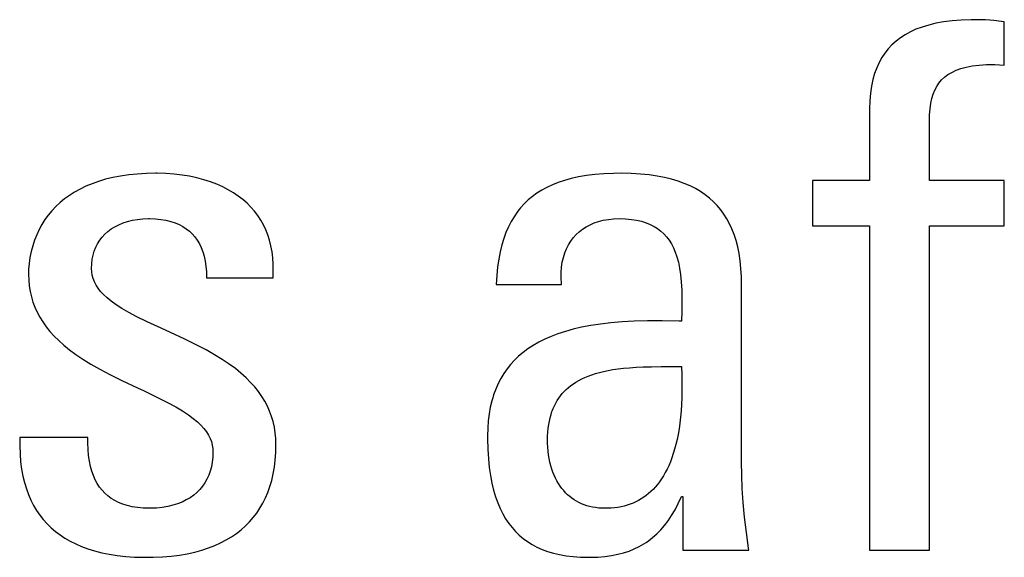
# Model space of a CAD drawing. Extents: x -840 to -217, y -121 to 557.
# Tile 32 of 145: x -569.75 to -566.66, y 174.63 to 176.31. Entities that reach past the tile are written whole.
import ezdxf

# ---------------------------------------------------------------- set-up
doc = ezdxf.new("R2010")
doc.units = 0
doc.header["$LTSCALE"] = 23.1
doc.layers.add('R912005577_AM_0', color=7, linetype='CONTINUOUS')

msp = doc.modelspace()

# ---------------------------------------------------------------- linework, layer by layer
at = {"layer": 'R912005577_AM_0', "color": 7}
for p, q in [((-566.8986, 176.2955), (-566.9193, 176.2892)), ((-566.8762, 176.3009), (-566.8986, 176.2955)), ((-566.8519, 176.3053), (-566.8762, 176.3009)), ((-566.8255, 176.3087), (-566.8519, 176.3053)), ((-566.7968, 176.311), (-566.8255, 176.3087)), ((-566.7653, 176.3121), (-566.7968, 176.311)), ((-566.7512, 176.3122), (-566.7653, 176.3121)), ((-566.7206, 176.3116), (-566.7512, 176.3122)), ((-566.7073, 176.3109), (-566.7206, 176.3116)), ((-566.695, 176.3098), (-566.7073, 176.3109)), ((-566.6709, 176.3068), (-566.695, 176.3098)), ((-566.6617, 176.3053), (-566.6709, 176.3068)), ((-566.6617, 176.17), (-566.6617, 176.3053)), ((-566.9721, 176.2651), (-566.9871, 176.2553)), ((-566.9559, 176.274), (-566.9721, 176.2651)), ((-566.9383, 176.282), (-566.9559, 176.274)), ((-566.9193, 176.2892), (-566.9383, 176.282)), ((-567.0135, 176.2333), (-567.025, 176.2209)), ((-567.0008, 176.2447), (-567.0135, 176.2333)), ((-566.9871, 176.2553), (-567.0008, 176.2447)), ((-567.0356, 176.2076), (-567.0451, 176.1932)), ((-567.025, 176.2209), (-567.0356, 176.2076)), ((-567.0537, 176.1778), (-567.0613, 176.1612)), ((-567.0451, 176.1932), (-567.0537, 176.1778)), ((-566.7408, 176.1699), (-566.7172, 176.1713)), ((-566.7172, 176.1713), (-566.6909, 176.1714)), ((-566.6909, 176.1714), (-566.6617, 176.17)), ((-567.0678, 176.1434), (-567.0733, 176.1242)), ((-567.0613, 176.1612), (-567.0678, 176.1434)), ((-566.8382, 176.1399), (-566.8324, 176.1436)), ((-566.8324, 176.1436), (-566.8262, 176.1471)), ((-566.8262, 176.1471), (-566.8128, 176.1535)), ((-566.8128, 176.1535), (-566.7977, 176.159)), ((-566.7977, 176.159), (-566.7808, 176.1636)), ((-566.7808, 176.1636), (-566.7619, 176.1673)), ((-566.7619, 176.1673), (-566.7408, 176.1699)), ((-567.0733, 176.1242), (-567.0777, 176.1037)), ((-566.8735, 176.1032), (-566.8664, 176.1137)), ((-566.8664, 176.1137), (-566.8582, 176.1232)), ((-566.8582, 176.1232), (-566.8488, 176.132)), ((-566.8488, 176.132), (-566.8382, 176.1399)), ((-567.0809, 176.0816), (-567.0829, 176.0579)), ((-567.0777, 176.1037), (-567.0809, 176.0816)), ((-566.889, 176.0653), (-566.8848, 176.0792)), ((-566.8848, 176.0792), (-566.8797, 176.0917)), ((-566.8797, 176.0917), (-566.8735, 176.1032)), ((-567.0829, 176.0579), (-567.0836, 176.0324)), ((-566.8944, 176.0329), (-566.8922, 176.05)), ((-566.8922, 176.05), (-566.889, 176.0653)), ((-567.0836, 176.0324), (-567.0836, 175.8077)), ((-566.8955, 176.0137), (-566.8944, 176.0329)), ((-566.8956, 176.0049), (-566.8955, 176.0137)), ((-566.8956, 175.8077), (-566.8956, 176.0049)), ((-569.4989, 175.8053), (-569.5194, 175.7981)), ((-569.4772, 175.8118), (-569.4989, 175.8053)), ((-569.4543, 175.8173), (-569.4772, 175.8118)), ((-569.4301, 175.822), (-569.4543, 175.8173)), ((-569.4045, 175.8257), (-569.4301, 175.822)), ((-569.3775, 175.8284), (-569.4045, 175.8257)), ((-569.3491, 175.8301), (-569.3775, 175.8284)), ((-569.3192, 175.8306), (-569.3491, 175.8301)), ((-569.3148, 175.8306), (-569.3192, 175.8306)), ((-569.2881, 175.8299), (-569.3148, 175.8306)), ((-569.2623, 175.828), (-569.2881, 175.8299)), ((-569.2374, 175.8251), (-569.2623, 175.828)), ((-569.2135, 175.8212), (-569.2374, 175.8251)), ((-569.1906, 175.8163), (-569.2135, 175.8212)), ((-569.1688, 175.8106), (-569.1906, 175.8163)), ((-569.1482, 175.8039), (-569.1688, 175.8106)), ((-569.1286, 175.7965), (-569.1482, 175.8039)), ((-568.0589, 175.8019), (-568.0774, 175.7946)), ((-568.0392, 175.8085), (-568.0589, 175.8019)), ((-568.018, 175.8142), (-568.0392, 175.8085)), ((-567.9952, 175.8192), (-568.018, 175.8142)), ((-567.9708, 175.8234), (-567.9952, 175.8192)), ((-567.9444, 175.8266), (-567.9708, 175.8234)), ((-567.9161, 175.829), (-567.9444, 175.8266)), ((-567.8854, 175.8303), (-567.9161, 175.829)), ((-567.8609, 175.8306), (-567.8854, 175.8303)), ((-567.8302, 175.8301), (-567.8609, 175.8306)), ((-567.8014, 175.8284), (-567.8302, 175.8301)), ((-567.7745, 175.8257), (-567.8014, 175.8284)), ((-567.7493, 175.8221), (-567.7745, 175.8257)), ((-567.7258, 175.8175), (-567.7493, 175.8221)), ((-567.7038, 175.8121), (-567.7258, 175.8175)), ((-567.6832, 175.8059), (-567.7038, 175.8121)), ((-567.664, 175.7989), (-567.6832, 175.8059)), ((-567.0836, 175.8077), (-567.2625, 175.8077)), ((-567.2625, 175.8077), (-567.2625, 175.6655)), ((-566.6617, 175.8077), (-566.8956, 175.8077)), ((-566.6617, 175.6655), (-566.6617, 175.8077)), ((-569.574, 175.7717), (-569.5901, 175.7615)), ((-569.5569, 175.7813), (-569.574, 175.7717)), ((-569.5387, 175.7901), (-569.5569, 175.7813)), ((-569.5194, 175.7981), (-569.5387, 175.7901)), ((-569.1101, 175.7882), (-569.1286, 175.7965)), ((-569.0927, 175.7793), (-569.1101, 175.7882)), ((-569.0764, 175.7696), (-569.0927, 175.7793)), ((-568.1107, 175.7779), (-568.1257, 175.7684)), ((-568.0946, 175.7866), (-568.1107, 175.7779)), ((-568.0774, 175.7946), (-568.0946, 175.7866)), ((-567.646, 175.7912), (-567.664, 175.7989)), ((-567.6292, 175.7827), (-567.646, 175.7912)), ((-567.6135, 175.7734), (-567.6292, 175.7827)), ((-567.5989, 175.7635), (-567.6135, 175.7734)), ((-569.6053, 175.7505), (-569.6194, 175.7388)), ((-569.5901, 175.7615), (-569.6053, 175.7505)), ((-569.0612, 175.7593), (-569.0764, 175.7696)), ((-569.047, 175.7483), (-569.0612, 175.7593)), ((-569.0338, 175.7367), (-569.047, 175.7483)), ((-568.153, 175.7471), (-568.1653, 175.7353)), ((-568.1398, 175.7581), (-568.153, 175.7471)), ((-568.1257, 175.7684), (-568.1398, 175.7581)), ((-567.5853, 175.7528), (-567.5989, 175.7635)), ((-567.5727, 175.7414), (-567.5853, 175.7528)), ((-567.5609, 175.7293), (-567.5727, 175.7414)), ((-569.6449, 175.7134), (-569.6563, 175.6997)), ((-569.6326, 175.7265), (-569.6449, 175.7134)), ((-569.6194, 175.7388), (-569.6326, 175.7265)), ((-569.0216, 175.7244), (-569.0338, 175.7367)), ((-569.0104, 175.7116), (-569.0216, 175.7244)), ((-569.0002, 175.6981), (-569.0104, 175.7116)), ((-568.1875, 175.7091), (-568.1974, 175.6947)), ((-568.1823, 175.716), (-568.1875, 175.7091)), ((-568.1768, 175.7227), (-568.1823, 175.716)), ((-568.1653, 175.7353), (-568.1768, 175.7227)), ((-567.5501, 175.7164), (-567.5609, 175.7293)), ((-567.5401, 175.7027), (-567.5501, 175.7164)), ((-569.6668, 175.6853), (-569.6763, 175.6702)), ((-569.6563, 175.6997), (-569.6668, 175.6853)), ((-569.4222, 175.6751), (-569.408, 175.6797)), ((-569.408, 175.6797), (-569.3929, 175.6835)), ((-569.3929, 175.6835), (-569.377, 175.6862)), ((-569.377, 175.6862), (-569.3602, 175.6879)), ((-569.3602, 175.6879), (-569.3427, 175.6885)), ((-569.3427, 175.6885), (-569.3422, 175.6885)), ((-569.3422, 175.6885), (-569.3393, 175.6885)), ((-569.3393, 175.6885), (-569.3208, 175.6878)), ((-569.3208, 175.6878), (-569.3036, 175.686)), ((-569.3036, 175.686), (-569.2877, 175.6833)), ((-569.2877, 175.6833), (-569.2729, 175.6796)), ((-569.2729, 175.6796), (-569.2592, 175.6751)), ((-568.9909, 175.6839), (-569.0002, 175.6981)), ((-568.9826, 175.6691), (-568.9909, 175.6839)), ((-568.2066, 175.6793), (-568.215, 175.6628)), ((-568.1974, 175.6947), (-568.2066, 175.6793)), ((-567.9464, 175.6751), (-567.9325, 175.6798)), ((-567.9325, 175.6798), (-567.9177, 175.6835)), ((-567.9177, 175.6835), (-567.902, 175.6863)), ((-567.902, 175.6863), (-567.8854, 175.6879)), ((-567.8854, 175.6879), (-567.8678, 175.6885)), ((-567.8678, 175.6885), (-567.8481, 175.688)), ((-567.8481, 175.688), (-567.8299, 175.6863)), ((-567.8299, 175.6863), (-567.8133, 175.6837)), ((-567.8133, 175.6837), (-567.7979, 175.6801)), ((-567.7979, 175.6801), (-567.7838, 175.6757)), ((-567.5308, 175.6881), (-567.5401, 175.7027)), ((-567.5224, 175.6726), (-567.5308, 175.6881)), ((-569.685, 175.6545), (-569.6927, 175.6381)), ((-569.6763, 175.6702), (-569.685, 175.6545)), ((-569.4791, 175.6397), (-569.4696, 175.6482)), ((-569.4696, 175.6482), (-569.4591, 175.6561)), ((-569.4591, 175.6561), (-569.4478, 175.6632)), ((-569.4478, 175.6632), (-569.4354, 175.6696)), ((-569.4354, 175.6696), (-569.4222, 175.6751)), ((-569.2592, 175.6751), (-569.2466, 175.6698)), ((-569.2466, 175.6698), (-569.2349, 175.6636)), ((-569.2349, 175.6636), (-569.2241, 175.6567)), ((-569.2241, 175.6567), (-569.2143, 175.6489)), ((-569.2143, 175.6489), (-569.2052, 175.6404)), ((-568.9752, 175.6537), (-568.9826, 175.6691)), ((-568.9687, 175.6375), (-568.9752, 175.6537)), ((-568.215, 175.6628), (-568.2227, 175.6452)), ((-568.003, 175.6385), (-567.9934, 175.6475)), ((-567.9934, 175.6475), (-567.9829, 175.6557)), ((-567.9829, 175.6557), (-567.9716, 175.663)), ((-567.9716, 175.663), (-567.9594, 175.6695)), ((-567.9594, 175.6695), (-567.9464, 175.6751)), ((-567.7838, 175.6757), (-567.7707, 175.6704)), ((-567.7707, 175.6704), (-567.7587, 175.6643)), ((-567.7587, 175.6643), (-567.7477, 175.6574)), ((-567.7477, 175.6574), (-567.7375, 175.6497)), ((-567.7375, 175.6497), (-567.7282, 175.6411)), ((-567.5148, 175.6562), (-567.5224, 175.6726)), ((-567.508, 175.6387), (-567.5148, 175.6562)), ((-567.2625, 175.6655), (-567.0836, 175.6655)), ((-567.0836, 175.6655), (-567.0836, 174.6497)), ((-566.8956, 175.6655), (-566.6617, 175.6655)), ((-566.8956, 174.6497), (-566.8956, 175.6655)), ((-569.6994, 175.6212), (-569.7052, 175.6036)), ((-569.6927, 175.6381), (-569.6994, 175.6212)), ((-569.5018, 175.61), (-569.4952, 175.6206)), ((-569.4952, 175.6206), (-569.4876, 175.6304)), ((-569.4876, 175.6304), (-569.4791, 175.6397)), ((-569.2052, 175.6404), (-569.197, 175.631)), ((-569.197, 175.631), (-569.1896, 175.6208)), ((-569.1896, 175.6208), (-569.1829, 175.6097)), ((-568.9633, 175.6207), (-568.9687, 175.6375)), ((-568.9588, 175.603), (-568.9633, 175.6207)), ((-568.2295, 175.6264), (-568.2356, 175.6062)), ((-568.2227, 175.6452), (-568.2295, 175.6264)), ((-568.0269, 175.6065), (-568.0198, 175.6179)), ((-568.0198, 175.6179), (-568.0118, 175.6286)), ((-568.0118, 175.6286), (-568.003, 175.6385)), ((-567.7282, 175.6411), (-567.7196, 175.6317)), ((-567.7196, 175.6317), (-567.7117, 175.6213)), ((-567.7117, 175.6213), (-567.7045, 175.6099)), ((-567.5021, 175.62), (-567.508, 175.6387)), ((-567.4969, 175.6002), (-567.5021, 175.62)), ((-569.71, 175.5856), (-569.7137, 175.5671)), ((-569.7052, 175.6036), (-569.71, 175.5856)), ((-569.516, 175.5744), (-569.5123, 175.5869)), ((-569.5123, 175.5869), (-569.5075, 175.5988)), ((-569.5075, 175.5988), (-569.5018, 175.61)), ((-569.1829, 175.6097), (-569.1771, 175.5977)), ((-569.1771, 175.5977), (-569.1721, 175.5847)), ((-568.9554, 175.5846), (-568.9588, 175.603)), ((-568.2356, 175.6062), (-568.2409, 175.5847)), ((-568.0384, 175.581), (-568.0331, 175.5941)), ((-568.0331, 175.5941), (-568.0269, 175.6065)), ((-567.7045, 175.6099), (-567.698, 175.5974)), ((-567.698, 175.5974), (-567.6922, 175.5837)), ((-567.4926, 175.579), (-567.4969, 175.6002)), ((-569.7137, 175.5671), (-569.7163, 175.5484)), ((-569.5204, 175.5472), (-569.5187, 175.5611)), ((-569.5187, 175.5611), (-569.516, 175.5744)), ((-569.1721, 175.5847), (-569.168, 175.5707)), ((-569.168, 175.5707), (-569.1648, 175.5555)), ((-569.1648, 175.5555), (-569.1625, 175.5392)), ((-568.9529, 175.5654), (-568.9554, 175.5846)), ((-568.9516, 175.5454), (-568.9529, 175.5654)), ((-568.2453, 175.5616), (-568.2488, 175.537)), ((-568.2409, 175.5847), (-568.2453, 175.5616)), ((-568.0463, 175.5522), (-568.0428, 175.567)), ((-568.0428, 175.567), (-568.0384, 175.581)), ((-567.6922, 175.5837), (-567.687, 175.5686)), ((-567.687, 175.5686), (-567.6825, 175.552)), ((-567.4892, 175.5564), (-567.4926, 175.579)), ((-567.4868, 175.5322), (-567.4892, 175.5564)), ((-569.7178, 175.5297), (-569.7182, 175.5142)), ((-569.7163, 175.5484), (-569.7178, 175.5297)), ((-569.521, 175.5325), (-569.5204, 175.5472)), ((-569.5204, 175.5215), (-569.521, 175.5325)), ((-569.1625, 175.5392), (-569.1612, 175.5216)), ((-568.9524, 175.5027), (-568.9514, 175.5245)), ((-568.9514, 175.5245), (-568.9516, 175.5454)), ((-568.2488, 175.537), (-568.2514, 175.5105)), ((-568.05, 175.52), (-568.0487, 175.5365)), ((-568.0487, 175.5365), (-568.0463, 175.5522)), ((-567.6825, 175.552), (-567.6788, 175.5335)), ((-567.6788, 175.5335), (-567.6758, 175.5131)), ((-567.4853, 175.5063), (-567.4868, 175.5322)), ((-569.7182, 175.5142), (-569.7176, 175.4956)), ((-569.7176, 175.4956), (-569.7159, 175.4776)), ((-569.5187, 175.5109), (-569.5204, 175.5215)), ((-569.5159, 175.5006), (-569.5187, 175.5109)), ((-569.512, 175.4905), (-569.5159, 175.5006)), ((-569.1612, 175.5216), (-569.161, 175.5027)), ((-569.161, 175.5027), (-568.9524, 175.5027)), ((-568.2514, 175.5105), (-568.253, 175.4821)), ((-568.0502, 175.5026), (-568.05, 175.52)), ((-568.0492, 175.4845), (-568.0502, 175.5026)), ((-567.6758, 175.5131), (-567.6735, 175.4901)), ((-567.4849, 175.4821), (-567.4853, 175.5063)), ((-569.7159, 175.4776), (-569.7131, 175.4601)), ((-569.5068, 175.4804), (-569.512, 175.4905)), ((-569.5004, 175.4704), (-569.5068, 175.4804)), ((-569.4926, 175.4604), (-569.5004, 175.4704)), ((-568.253, 175.4821), (-568.049, 175.4821)), ((-568.049, 175.4821), (-568.0492, 175.4845)), ((-567.6735, 175.4901), (-567.6721, 175.4642)), ((-567.6721, 175.4642), (-567.6716, 175.434)), ((-567.4849, 174.9248), (-567.4849, 175.4821)), ((-569.7131, 175.4601), (-569.7093, 175.4432)), ((-569.7093, 175.4432), (-569.7044, 175.4268)), ((-569.4833, 175.4503), (-569.4926, 175.4604)), ((-569.4722, 175.4399), (-569.4833, 175.4503)), ((-569.4592, 175.4293), (-569.4722, 175.4399)), ((-567.6716, 175.434), (-567.6721, 175.3974)), ((-569.7044, 175.4268), (-569.6984, 175.4108)), ((-569.6984, 175.4108), (-569.6913, 175.3951)), ((-569.4439, 175.4183), (-569.4592, 175.4293)), ((-569.4258, 175.4068), (-569.4439, 175.4183)), ((-569.4044, 175.3944), (-569.4258, 175.4068)), ((-569.6913, 175.3951), (-569.6831, 175.3797)), ((-569.6831, 175.3797), (-569.6738, 175.3647)), ((-569.3786, 175.3808), (-569.4044, 175.3944)), ((-569.3466, 175.3651), (-569.3786, 175.3808)), ((-567.6721, 175.3974), (-567.6729, 175.3674)), ((-569.6738, 175.3647), (-569.6633, 175.3498)), ((-569.6633, 175.3498), (-569.6515, 175.3351)), ((-569.3029, 175.3449), (-569.3466, 175.3651)), ((-569.273, 175.3312), (-569.3029, 175.3449)), ((-568.012, 175.342), (-568.0367, 175.3351)), ((-567.9856, 175.3481), (-568.012, 175.342)), ((-567.9572, 175.3535), (-567.9856, 175.3481)), ((-567.9268, 175.3582), (-567.9572, 175.3535)), ((-567.8941, 175.362), (-567.9268, 175.3582)), ((-567.8589, 175.365), (-567.8941, 175.362)), ((-567.8207, 175.3671), (-567.8589, 175.365)), ((-567.7791, 175.3683), (-567.8207, 175.3671)), ((-567.7331, 175.3685), (-567.7791, 175.3683)), ((-567.6805, 175.3676), (-567.7331, 175.3685)), ((-567.6729, 175.3674), (-567.6805, 175.3676)), ((-569.6515, 175.3351), (-569.6383, 175.3205)), ((-569.6383, 175.3205), (-569.6237, 175.3061)), ((-569.2282, 175.3103), (-569.273, 175.3312)), ((-569.1926, 175.2928), (-569.2282, 175.3103)), ((-568.1013, 175.3105), (-568.12, 175.301)), ((-568.0812, 175.3193), (-568.1013, 175.3105)), ((-568.0597, 175.3275), (-568.0812, 175.3193)), ((-568.0367, 175.3351), (-568.0597, 175.3275)), ((-569.6237, 175.3061), (-569.6075, 175.2916)), ((-569.6075, 175.2916), (-569.5895, 175.2772)), ((-569.5895, 175.2772), (-569.5697, 175.2626)), ((-569.1621, 175.2769), (-569.1926, 175.2928)), ((-569.1353, 175.2617), (-569.1621, 175.2769)), ((-568.1538, 175.2802), (-568.1689, 175.2689)), ((-568.1375, 175.2909), (-568.1538, 175.2802)), ((-568.12, 175.301), (-568.1375, 175.2909)), ((-569.5697, 175.2626), (-569.5476, 175.2478)), ((-569.5476, 175.2478), (-569.523, 175.2327)), ((-569.1113, 175.247), (-569.1353, 175.2617)), ((-569.0898, 175.2326), (-569.1113, 175.247)), ((-568.183, 175.257), (-568.1961, 175.2444)), ((-568.1689, 175.2689), (-568.183, 175.257)), ((-569.523, 175.2327), (-569.4953, 175.217)), ((-569.4953, 175.217), (-569.4637, 175.2003)), ((-569.0703, 175.2183), (-569.0898, 175.2326)), ((-569.0527, 175.204), (-569.0703, 175.2183)), ((-568.2193, 175.2173), (-568.2295, 175.2027)), ((-568.2082, 175.2312), (-568.2193, 175.2173)), ((-568.1961, 175.2444), (-568.2082, 175.2312)), ((-567.9027, 175.2125), (-567.8877, 175.2152)), ((-567.8877, 175.2152), (-567.8716, 175.2175)), ((-567.8716, 175.2175), (-567.8543, 175.2195)), ((-567.8543, 175.2195), (-567.8355, 175.2212)), ((-567.8355, 175.2212), (-567.8151, 175.2226)), ((-567.8151, 175.2226), (-567.7926, 175.2236)), ((-567.7926, 175.2236), (-567.767, 175.2244)), ((-567.767, 175.2244), (-567.7365, 175.2248)), ((-567.7365, 175.2248), (-567.6729, 175.2253)), ((-567.6729, 175.2253), (-567.6718, 175.1994)), ((-569.4637, 175.2003), (-569.4262, 175.1816)), ((-569.0368, 175.1897), (-569.0527, 175.204)), ((-569.0224, 175.1753), (-569.0368, 175.1897)), ((-568.2388, 175.1874), (-568.2472, 175.1712)), ((-568.2295, 175.2027), (-568.2388, 175.1874)), ((-567.9947, 175.1814), (-567.9854, 175.1863)), ((-567.9854, 175.1863), (-567.9756, 175.1908)), ((-567.9756, 175.1908), (-567.9652, 175.1951)), ((-567.9652, 175.1951), (-567.9542, 175.1992)), ((-567.9542, 175.1992), (-567.9425, 175.2029)), ((-567.9425, 175.2029), (-567.93, 175.2064)), ((-567.93, 175.2064), (-567.9168, 175.2096)), ((-567.9168, 175.2096), (-567.9027, 175.2125)), ((-567.6718, 175.1994), (-567.6713, 175.1745)), ((-569.4262, 175.1816), (-569.377, 175.1582)), ((-569.377, 175.1582), (-569.3563, 175.1485)), ((-569.0094, 175.1608), (-569.0224, 175.1753)), ((-568.9977, 175.1462), (-569.0094, 175.1608)), ((-568.2548, 175.1542), (-568.2614, 175.1364)), ((-568.2472, 175.1712), (-568.2548, 175.1542)), ((-568.0401, 175.147), (-568.0336, 175.1534)), ((-568.0336, 175.1534), (-568.0267, 175.1596)), ((-568.0267, 175.1596), (-568.0194, 175.1654)), ((-568.0194, 175.1654), (-568.0116, 175.171)), ((-568.0116, 175.171), (-568.0034, 175.1764)), ((-568.0034, 175.1764), (-567.9947, 175.1814)), ((-567.6713, 175.1745), (-567.6713, 175.1508)), ((-569.3563, 175.1485), (-569.314, 175.1282)), ((-569.314, 175.1282), (-569.2824, 175.1122)), ((-568.9873, 175.1313), (-568.9977, 175.1462)), ((-568.978, 175.1162), (-568.9873, 175.1313)), ((-568.2643, 175.1271), (-568.2671, 175.1175)), ((-568.2614, 175.1364), (-568.2643, 175.1271)), ((-568.0622, 175.1183), (-568.0572, 175.126)), ((-568.0572, 175.126), (-568.0519, 175.1333)), ((-568.0519, 175.1333), (-568.0462, 175.1403)), ((-568.0462, 175.1403), (-568.0401, 175.147)), ((-567.6718, 175.1281), (-567.6727, 175.1064)), ((-567.6713, 175.1508), (-567.6718, 175.1281)), ((-569.2824, 175.1122), (-569.2569, 175.0983)), ((-569.2569, 175.0983), (-569.2356, 175.0856)), ((-568.9699, 175.1007), (-568.978, 175.1162)), ((-568.9629, 175.0849), (-568.9699, 175.1007)), ((-568.2718, 175.0977), (-568.2756, 175.0769)), ((-568.2671, 175.1175), (-568.2718, 175.0977)), ((-568.0768, 175.0886), (-568.0749, 175.0932)), ((-568.0749, 175.0932), (-568.0711, 175.1019)), ((-568.0711, 175.1019), (-568.0668, 175.1103)), ((-568.0668, 175.1103), (-568.0622, 175.1183)), ((-567.6727, 175.1064), (-567.6741, 175.0857)), ((-569.2356, 175.0856), (-569.2176, 175.0737)), ((-569.2176, 175.0737), (-569.2022, 175.0624)), ((-569.2022, 175.0624), (-569.1892, 175.0515)), ((-568.9569, 175.0687), (-568.9629, 175.0849)), ((-568.9521, 175.0521), (-568.9569, 175.0687)), ((-568.2756, 175.0769), (-568.2783, 175.0549)), ((-568.0868, 175.0539), (-568.0844, 175.0644)), ((-568.0844, 175.0644), (-568.0816, 175.0744)), ((-568.0816, 175.0744), (-568.0785, 175.084)), ((-568.0785, 175.084), (-568.0768, 175.0886)), ((-567.6759, 175.066), (-567.678, 175.0471)), ((-567.6741, 175.0857), (-567.6759, 175.066)), ((-569.1892, 175.0515), (-569.1781, 175.0409)), ((-569.1781, 175.0409), (-569.1688, 175.0305)), ((-569.1688, 175.0305), (-569.161, 175.0202)), ((-568.9482, 175.035), (-568.9521, 175.0521)), ((-568.9454, 175.0173), (-568.9482, 175.035)), ((-568.28, 175.0318), (-568.2806, 175.0074)), ((-568.2783, 175.0549), (-568.28, 175.0318)), ((-568.0915, 175.0194), (-568.0904, 175.0315)), ((-568.0904, 175.0315), (-568.0888, 175.043)), ((-568.0888, 175.043), (-568.0868, 175.0539)), ((-567.678, 175.0471), (-567.6806, 175.0292)), ((-569.7458, 175.0028), (-569.7459, 174.9759)), ((-569.5325, 175.0028), (-569.7458, 175.0028)), ((-569.5323, 174.9854), (-569.5325, 175.0028)), ((-569.161, 175.0202), (-569.1545, 175.01)), ((-569.1545, 175.01), (-569.1494, 174.9997)), ((-569.1494, 174.9997), (-569.1455, 174.9894)), ((-568.9437, 174.9989), (-568.9454, 175.0173)), ((-568.2806, 175.0074), (-568.2805, 174.9979)), ((-568.0925, 174.9936), (-568.0922, 175.0068)), ((-568.0922, 175.0068), (-568.0915, 175.0194)), ((-567.6835, 175.0121), (-567.6868, 174.9959)), ((-567.6806, 175.0292), (-567.6835, 175.0121)), ((-569.7459, 174.9759), (-569.7449, 174.9504)), ((-569.5315, 174.9647), (-569.5323, 174.9854)), ((-569.1455, 174.9894), (-569.1426, 174.9789)), ((-569.1426, 174.9789), (-569.1409, 174.9681)), ((-568.9432, 174.9799), (-568.9437, 174.9989)), ((-568.9437, 174.9552), (-568.9432, 174.9799)), ((-568.2805, 174.9979), (-568.2797, 174.9658)), ((-568.0924, 174.9846), (-568.0925, 174.9936)), ((-568.0918, 174.972), (-568.0924, 174.9846)), ((-568.0907, 174.9597), (-568.0918, 174.972)), ((-567.6904, 174.9804), (-567.6943, 174.9657)), ((-567.6868, 174.9959), (-567.6904, 174.9804)), ((-569.7449, 174.9504), (-569.7429, 174.9263)), ((-569.5299, 174.9458), (-569.5315, 174.9647)), ((-569.5273, 174.9282), (-569.5299, 174.9458)), ((-569.1409, 174.9407), (-569.1426, 174.9253)), ((-569.1409, 174.9681), (-569.1404, 174.957)), ((-569.1404, 174.957), (-569.1409, 174.9407)), ((-568.9454, 174.9318), (-568.9437, 174.9552)), ((-568.2797, 174.9658), (-568.2778, 174.936)), ((-568.0892, 174.9477), (-568.0907, 174.9597)), ((-568.0873, 174.9361), (-568.0892, 174.9477)), ((-567.7029, 174.9385), (-567.7077, 174.926)), ((-567.6985, 174.9518), (-567.7029, 174.9385)), ((-567.6943, 174.9657), (-567.6985, 174.9518)), ((-569.7429, 174.9263), (-569.7398, 174.9034)), ((-569.524, 174.912), (-569.5273, 174.9282)), ((-569.5198, 174.8969), (-569.524, 174.912)), ((-569.1453, 174.9107), (-569.149, 174.897)), ((-569.1426, 174.9253), (-569.1453, 174.9107)), ((-568.9518, 174.8881), (-568.9481, 174.9094)), ((-568.9481, 174.9094), (-568.9454, 174.9318)), ((-568.2778, 174.936), (-568.275, 174.9085)), ((-568.275, 174.9085), (-568.2713, 174.8829)), ((-568.085, 174.9248), (-568.0873, 174.9361)), ((-568.0822, 174.914), (-568.085, 174.9248)), ((-568.0791, 174.9036), (-568.0822, 174.914)), ((-567.7127, 174.9141), (-567.718, 174.9028)), ((-567.7077, 174.926), (-567.7127, 174.9141)), ((-567.4843, 174.8846), (-567.4849, 174.9248)), ((-569.7398, 174.9034), (-569.7358, 174.8817)), ((-569.7358, 174.8817), (-569.7308, 174.8612)), ((-569.5149, 174.8829), (-569.5198, 174.8969)), ((-569.5092, 174.87), (-569.5149, 174.8829)), ((-569.1537, 174.884), (-569.1593, 174.8718)), ((-569.1512, 174.8904), (-569.1537, 174.884)), ((-569.149, 174.897), (-569.1512, 174.8904)), ((-568.9565, 174.8679), (-568.9518, 174.8881)), ((-568.2713, 174.8829), (-568.2667, 174.8591)), ((-568.0756, 174.8936), (-568.0791, 174.9036)), ((-568.0717, 174.884), (-568.0756, 174.8936)), ((-568.0675, 174.8749), (-568.0717, 174.884)), ((-567.7293, 174.8821), (-567.7353, 174.8726)), ((-567.7235, 174.8922), (-567.7293, 174.8821)), ((-567.718, 174.9028), (-567.7235, 174.8922)), ((-567.4825, 174.8425), (-567.4843, 174.8846)), ((-569.7308, 174.8612), (-569.7249, 174.8418)), ((-569.5028, 174.858), (-569.5092, 174.87)), ((-569.4956, 174.8471), (-569.5028, 174.858)), ((-569.4877, 174.8369), (-569.4956, 174.8471)), ((-569.1732, 174.8496), (-569.1815, 174.8396)), ((-569.1658, 174.8604), (-569.1732, 174.8496)), ((-569.1593, 174.8718), (-569.1658, 174.8604)), ((-568.9686, 174.8303), (-568.9621, 174.8486)), ((-568.9621, 174.8486), (-568.9565, 174.8679)), ((-568.2667, 174.8591), (-568.2614, 174.837)), ((-568.063, 174.8662), (-568.0675, 174.8749)), ((-568.0582, 174.858), (-568.063, 174.8662)), ((-568.053, 174.8502), (-568.0582, 174.858)), ((-568.0476, 174.8428), (-568.053, 174.8502)), ((-567.7546, 174.8474), (-567.7615, 174.8399)), ((-567.748, 174.8553), (-567.7546, 174.8474)), ((-567.7415, 174.8637), (-567.748, 174.8553)), ((-567.7353, 174.8726), (-567.7415, 174.8637)), ((-569.7249, 174.8418), (-569.7182, 174.8234)), ((-569.7182, 174.8234), (-569.7106, 174.806)), ((-569.479, 174.8277), (-569.4877, 174.8369)), ((-569.4696, 174.8192), (-569.479, 174.8277)), ((-569.4594, 174.8115), (-569.4696, 174.8192)), ((-569.2009, 174.8217), (-569.212, 174.8138)), ((-569.1908, 174.8303), (-569.2009, 174.8217)), ((-569.1815, 174.8396), (-569.1908, 174.8303)), ((-568.9761, 174.8128), (-568.9686, 174.8303)), ((-568.2614, 174.837), (-568.2553, 174.8165)), ((-568.2553, 174.8165), (-568.2484, 174.7973)), ((-568.0419, 174.8358), (-568.0476, 174.8428)), ((-568.0359, 174.8293), (-568.0419, 174.8358)), ((-568.0297, 174.8232), (-568.0359, 174.8293)), ((-568.0231, 174.8175), (-568.0297, 174.8232)), ((-568.0163, 174.8121), (-568.0231, 174.8175)), ((-567.7912, 174.8149), (-567.7992, 174.8097)), ((-567.7834, 174.8205), (-567.7912, 174.8149)), ((-567.7759, 174.8265), (-567.7834, 174.8205)), ((-567.7686, 174.833), (-567.7759, 174.8265)), ((-567.7615, 174.8399), (-567.7686, 174.833)), ((-567.6828, 174.7956), (-567.6729, 174.8171)), ((-567.6729, 174.8171), (-567.6683, 174.8171)), ((-567.6683, 174.8171), (-567.6683, 174.6497)), ((-567.4796, 174.7985), (-567.4825, 174.8425)), ((-569.7106, 174.806), (-569.7022, 174.7895)), ((-569.7022, 174.7895), (-569.6929, 174.7739)), ((-569.4482, 174.8047), (-569.4594, 174.8115)), ((-569.4361, 174.7986), (-569.4482, 174.8047)), ((-569.4231, 174.7933), (-569.4361, 174.7986)), ((-569.4089, 174.7888), (-569.4231, 174.7933)), ((-569.4014, 174.7869), (-569.4089, 174.7888)), ((-569.3936, 174.7852), (-569.4014, 174.7869)), ((-569.377, 174.7826), (-569.3936, 174.7852)), ((-569.2822, 174.786), (-569.2991, 174.7831)), ((-569.2662, 174.7898), (-569.2822, 174.786)), ((-569.2511, 174.7946), (-569.2662, 174.7898)), ((-569.2371, 174.8002), (-569.2511, 174.7946)), ((-569.2241, 174.8066), (-569.2371, 174.8002)), ((-569.212, 174.8138), (-569.2241, 174.8066)), ((-568.9935, 174.7805), (-568.9844, 174.7962)), ((-568.9844, 174.7962), (-568.9761, 174.8128)), ((-568.2484, 174.7973), (-568.2409, 174.7796)), ((-568.0092, 174.8072), (-568.0163, 174.8121)), ((-568.0019, 174.8027), (-568.0092, 174.8072)), ((-567.9942, 174.7986), (-568.0019, 174.8027)), ((-567.9863, 174.7949), (-567.9942, 174.7986)), ((-567.9781, 174.7916), (-567.9863, 174.7949)), ((-567.9695, 174.7887), (-567.9781, 174.7916)), ((-567.9607, 174.7862), (-567.9695, 174.7887)), ((-567.9515, 174.7842), (-567.9607, 174.7862)), ((-567.942, 174.7826), (-567.9515, 174.7842)), ((-567.8724, 174.7834), (-567.8828, 174.782)), ((-567.8622, 174.7852), (-567.8724, 174.7834)), ((-567.8524, 174.7875), (-567.8622, 174.7852)), ((-567.8429, 174.7901), (-567.8524, 174.7875)), ((-567.8336, 174.7932), (-567.8429, 174.7901)), ((-567.8246, 174.7967), (-567.8336, 174.7932)), ((-567.8159, 174.8007), (-567.8246, 174.7967)), ((-567.8074, 174.805), (-567.8159, 174.8007)), ((-567.7992, 174.8097), (-567.8074, 174.805)), ((-567.693, 174.7759), (-567.6828, 174.7956)), ((-567.4753, 174.7527), (-567.4796, 174.7985)), ((-569.6929, 174.7739), (-569.6828, 174.7591)), ((-569.6828, 174.7591), (-569.6719, 174.7451)), ((-569.3592, 174.781), (-569.377, 174.7826)), ((-569.3399, 174.7804), (-569.3592, 174.781)), ((-569.3358, 174.7804), (-569.3399, 174.7804)), ((-569.317, 174.7812), (-569.3358, 174.7804)), ((-569.2991, 174.7831), (-569.317, 174.7812)), ((-569.0144, 174.7513), (-569.0035, 174.7655)), ((-569.0035, 174.7655), (-568.9935, 174.7805)), ((-568.2409, 174.7796), (-568.2326, 174.763)), ((-568.2326, 174.763), (-568.2237, 174.7476)), ((-567.9321, 174.7814), (-567.942, 174.7826)), ((-567.9219, 174.7807), (-567.9321, 174.7814)), ((-567.9114, 174.7804), (-567.9219, 174.7807)), ((-567.9046, 174.7805), (-567.9114, 174.7804)), ((-567.8935, 174.781), (-567.9046, 174.7805)), ((-567.8828, 174.782), (-567.8935, 174.781)), ((-567.7147, 174.7414), (-567.7037, 174.7579)), ((-567.7037, 174.7579), (-567.693, 174.7759)), ((-567.4697, 174.705), (-567.4753, 174.7527)), ((-569.6719, 174.7451), (-569.6602, 174.732)), ((-569.6602, 174.732), (-569.6475, 174.7196)), ((-569.0524, 174.7132), (-569.0389, 174.7252)), ((-569.0389, 174.7252), (-569.0262, 174.7379)), ((-569.0262, 174.7379), (-569.0144, 174.7513)), ((-568.2237, 174.7476), (-568.2141, 174.7333)), ((-568.2141, 174.7333), (-568.2037, 174.72)), ((-567.738, 174.7127), (-567.7261, 174.7264)), ((-567.7261, 174.7264), (-567.7147, 174.7414)), ((-569.6475, 174.7196), (-569.634, 174.7079)), ((-569.634, 174.7079), (-569.6196, 174.697)), ((-569.6196, 174.697), (-569.6042, 174.6868)), ((-569.0989, 174.6815), (-569.0824, 174.6914)), ((-569.0824, 174.6914), (-569.0669, 174.7019)), ((-569.0669, 174.7019), (-569.0524, 174.7132)), ((-568.2037, 174.72), (-568.1927, 174.7077)), ((-568.1927, 174.7077), (-568.181, 174.6963)), ((-568.181, 174.6963), (-568.1684, 174.6857)), ((-567.7632, 174.6887), (-567.7503, 174.7001)), ((-567.7503, 174.7001), (-567.738, 174.7127)), ((-567.4628, 174.6557), (-567.4697, 174.705)), ((-569.6042, 174.6868), (-569.5878, 174.6773)), ((-569.5878, 174.6773), (-569.5703, 174.6686)), ((-569.5703, 174.6686), (-569.5518, 174.6606)), ((-569.5518, 174.6606), (-569.5321, 174.6534)), ((-569.1548, 174.6563), (-569.135, 174.6639)), ((-569.135, 174.6639), (-569.1164, 174.6723)), ((-569.1164, 174.6723), (-569.0989, 174.6815)), ((-568.1684, 174.6857), (-568.1551, 174.676)), ((-568.1551, 174.676), (-568.1408, 174.6671)), ((-568.1408, 174.6671), (-568.1257, 174.659)), ((-567.8209, 174.6531), (-567.8054, 174.6606)), ((-567.8054, 174.6606), (-567.7907, 174.669)), ((-567.7907, 174.669), (-567.7836, 174.6736)), ((-567.7836, 174.6736), (-567.7766, 174.6784)), ((-567.7766, 174.6784), (-567.7632, 174.6887)), ((-569.5321, 174.6534), (-569.5111, 174.6469)), ((-569.5111, 174.6469), (-569.4889, 174.6413)), ((-569.4889, 174.6413), (-569.4653, 174.6365)), ((-569.4653, 174.6365), (-569.4403, 174.6326)), ((-569.4403, 174.6326), (-569.4138, 174.6297)), ((-569.4138, 174.6297), (-569.3858, 174.6278)), ((-569.2987, 174.6283), (-569.2715, 174.6307)), ((-569.2715, 174.6307), (-569.2456, 174.634)), ((-569.2456, 174.634), (-569.2211, 174.6382)), ((-569.2211, 174.6382), (-569.1977, 174.6434)), ((-569.1977, 174.6434), (-569.1756, 174.6494)), ((-569.1756, 174.6494), (-569.1548, 174.6563)), ((-568.1257, 174.659), (-568.1096, 174.6518)), ((-568.1096, 174.6518), (-568.0925, 174.6455)), ((-568.0925, 174.6455), (-568.0743, 174.64)), ((-568.0743, 174.64), (-568.0549, 174.6354)), ((-568.0549, 174.6354), (-568.0343, 174.6317)), ((-568.0343, 174.6317), (-568.0124, 174.629)), ((-568.0124, 174.629), (-567.989, 174.6274)), ((-567.9347, 174.6277), (-567.9126, 174.6295)), ((-567.9126, 174.6295), (-567.8919, 174.6324)), ((-567.8919, 174.6324), (-567.8726, 174.6362)), ((-567.8726, 174.6362), (-567.8544, 174.6409)), ((-567.8544, 174.6409), (-567.8372, 174.6466)), ((-567.8372, 174.6466), (-567.8209, 174.6531)), ((-567.6683, 174.6497), (-567.4619, 174.6497)), ((-567.4619, 174.6497), (-567.4628, 174.6557)), ((-567.0836, 174.6497), (-566.8956, 174.6497)), ((-569.3858, 174.6278), (-569.3561, 174.6269)), ((-569.3561, 174.6269), (-569.3468, 174.6268)), ((-569.3468, 174.6268), (-569.3273, 174.6271)), ((-569.3273, 174.6271), (-569.2987, 174.6283)), ((-567.989, 174.6274), (-567.9641, 174.6268)), ((-567.9641, 174.6268), (-567.9584, 174.6269)), ((-567.9584, 174.6269), (-567.9347, 174.6277))]:
    msp.add_line(p, q, dxfattribs=at)

doc.saveas('drawing.dxf')
